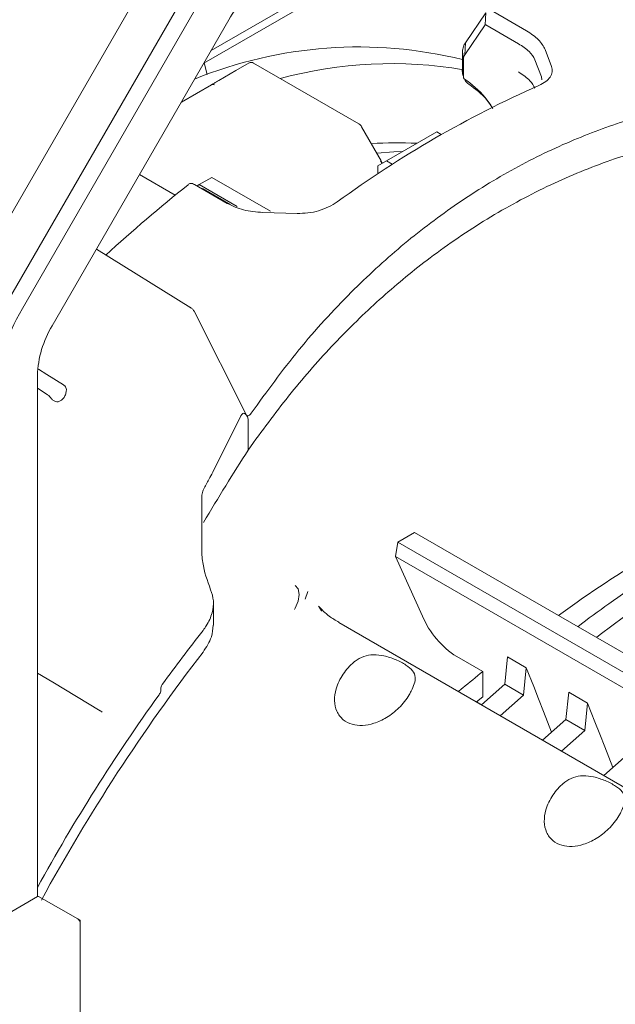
# Model space of a CAD drawing. Header units: millimetres. Extents: x 63 to 559, y 25 to 389.
# Tile 43 of 88: x 101 to 114, y 318 to 339. Entities that reach past the tile are written whole.
import ezdxf

# ---------------------------------------------------------------- set-up
doc = ezdxf.new("R2010")
doc.units = ezdxf.units.MM

msp = doc.modelspace()

# ---------------------------------------------------------------- linework, layer by layer
at = {"color": 7, "linetype": 'Continuous', "lineweight": 15}
for p, q in [((113.622, 342.959), (105.35, 338.184)), ((113.585, 342.76), (105.196, 337.918)), ((100.333, 333.349), (104.058, 339.8)), ((101.075, 332.92), (104.8, 339.372)), ((105.102, 339.197), (101.377, 332.746)), ((111.142, 338.98), (110.711, 338.35)), ((111.128, 338.725), (111.142, 338.98)), ((111.996, 338.604), (111.31, 339.001)), ((102.002, 332.385), (105.727, 338.837)), ((110.696, 338.095), (111.128, 338.725)), ((111.145, 338.727), (111.831, 338.33)), ((110.696, 338.095), (110.711, 338.35)), ((110.67, 337.994), (110.648, 338.164)), ((110.648, 338.164), (110.648, 337.792)), ((112.526, 337.849), (112.392, 338.208)), ((105.873, 337.763), (106.156, 337.927)), ((108.468, 336.638), (106.243, 337.923)), ((110.67, 337.623), (110.67, 337.994)), ((112.176, 337.992), (112.312, 337.634)), ((105.517, 337.558), (105.873, 337.763)), ((110.67, 337.623), (110.648, 337.792)), ((104.725, 337.1), (105.36, 337.467)), ((112.312, 337.634), (112.321, 337.568)), ((108.938, 335.863), (108.524, 336.581)), ((110.106, 336.472), (109.045, 335.86)), ((110.204, 336.415), (110.106, 336.472)), ((109.045, 335.86), (108.869, 335.758)), ((108.958, 335.809), (108.92, 335.852)), ((108.93, 335.858), (108.962, 335.812)), ((109.17, 335.788), (109.045, 335.86)), ((108.869, 335.758), (108.869, 335.591)), ((104.595, 335.139), (103.843, 335.573)), ((105.368, 335.513), (105.103, 335.36)), ((106.606, 334.799), (105.368, 335.513)), ((105.005, 335.361), (105.692, 334.965)), ((105.103, 335.36), (105.05, 335.329)), ((105.103, 335.36), (105.9, 334.9)), ((105.755, 334.94), (105.17, 335.277)), ((106.443, 334.774), (107.163, 334.753)), ((104.921, 332.765), (102.935, 334)), ((104.933, 332.754), (104.915, 332.768)), ((106.091, 330.518), (105.001, 332.681)), ((101.691, 320.351), (101.691, 331.339)), ((101.691, 331.069), (101.896, 330.94)), ((105.981, 330.485), (105.385, 329.299)), ((106.09, 330.518), (106.1, 330.499)), ((106.11, 330.477), (106.1, 330.499)), ((106.112, 330.476), (106.111, 330.478)), ((106.135, 330.42), (106.135, 329.766)), ((106.244, 329.922), (106.135, 329.766)), ((105.157, 328.714), (105.157, 328.786)), ((109.284, 327.826), (109.637, 328.03)), ((122.586, 320.555), (109.637, 328.03)), ((109.241, 327.524), (109.284, 327.826)), ((109.284, 327.826), (122.233, 320.35)), ((109.807, 326.265), (109.241, 327.524)), ((122.091, 320.106), (109.241, 327.524)), ((107.331, 326.626), (107.392, 326.781)), ((105.401, 326.074), (105.401, 326.549)), ((120.398, 318.998), (108.041, 326.131)), ((110.531, 325.412), (111.078, 325.096)), ((111.54, 324.829), (111.6, 325.407)), ((111.6, 325.407), (111.995, 325.179)), ((111.078, 324.565), (111.078, 325.096)), ((111.995, 325.179), (111.936, 324.6)), ((111.54, 324.829), (111.049, 324.398)), ((111.936, 324.6), (111.54, 324.829)), ((111.936, 324.6), (111.445, 324.167)), ((112.831, 324.084), (112.89, 324.662)), ((112.89, 324.662), (113.285, 324.434)), ((110.937, 324.463), (110.934, 324.461)), ((111.078, 324.565), (110.946, 324.458)), ((110.946, 324.458), (111.049, 324.398)), ((113.285, 324.434), (113.227, 323.855)), ((103.056, 324.242), (103.019, 324.266)), ((112.831, 324.084), (112.339, 323.653)), ((113.227, 323.855), (112.831, 324.084)), ((113.227, 323.855), (112.735, 323.422)), ((114.121, 323.339), (113.63, 322.908)), ((100.385, 319.597), (101.694, 320.353)), ((102.54, 319.882), (101.731, 320.349)), ((102.54, 319.882), (102.593, 319.851)), ((102.593, 319.79), (102.593, 319.851)), ((102.593, 316.646), (102.593, 319.79))]:
    msp.add_line(p, q, dxfattribs=at)
at = {"color": 7, "linetype": 'Continuous', "lineweight": 15, "flags": 128}
for points in [[(105.206, 337.934), (105.242, 337.79), (105.271, 337.679)], [(109.384, 336.055), (109.201, 336.048), (108.846, 336.023)], [(102.242, 331.14), (101.892, 331.361), (101.713, 331.474)], [(107.107, 326.404), (107.125, 326.434), (107.189, 326.58), (107.211, 326.721), (107.189, 326.838), (107.125, 326.91), (107.125, 326.91)], [(103.015, 324.269), (102.013, 324.871), (101.691, 325.064)], [(111.995, 325.179), (112.151, 324.783), (112.254, 324.519), (112.358, 324.255), (112.529, 323.82)], [(113.285, 324.434), (113.441, 324.038), (113.545, 323.774), (113.649, 323.51), (113.82, 323.075)]]:
    msp.add_lwpolyline(points, dxfattribs=at)
at = {"color": 7, "linetype": 'Continuous', "lineweight": 15}
for centre, radius, start, end in [((107.622, 337.792), 2.164, 121.9547, 151.1445), ((108.459, 329.124), 9.138, 76.1384, 112.219), ((109.158, 328.978), 8.933, 80.287, 105.2478), ((105.386, 337.41), 0.0629, 54.3835, 114.3132), ((121.477, 316.578), 22.816, 113.8228, 126.1718), ((109.27, 328.524), 7.718, 86.9003, 94.011), ((124.19, 311.043), 31.057, 128.4765, 132.6804), ((104.773, 330.694), 3.968, 148.8564, 178.0434), ((103.854, 331.266), 2.164, 148.8562, 178.0436), ((111.543, 327.005), 1.888, 203.0779, 237.5575), ((136.168, 301.713), 39.348, 141.9526, 144.0123), ((136.803, 301.184), 39.895, 142.4319, 151.4051), ((137.285, 300.905), 40.655, 144.3386, 151.107), ((102.95, 324.162), 0.125, 56.5335, 58.9933), ((101.709, 320.318), 0.0377, 54.3813, 114.3173), ((102.478, 319.785), 0.115, 2.6054, 57.3941)]:
    msp.add_arc(centre, radius, start, end, dxfattribs=at)
for centre, major_axis, ratio, start_param, end_param in [((105.446, 337.517), (0.1, 0.058), 0.00007, 4.737169, 5.497747), ((106.054, 330.035), (-0.013, 0.507), 0.271867, 5.567696, 6.75443), ((110.604, 316.305), (8.097, 22.127), 0.424577, 1.079994, 1.162847), ((106.22, 327.327), (1.552, -1.323), 0.205547, 0.577976, 0.649374)]:
    msp.add_ellipse(centre, major_axis=major_axis, ratio=ratio, start_param=start_param, end_param=end_param, dxfattribs=at)
for points, knots in [([(111.128, 338.725), (111.129, 338.726), (111.131, 338.728), (111.135, 338.729), (111.14, 338.729), (111.143, 338.727), (111.145, 338.727)], [0, 0, 0, 0, 0.249366, 0.500426, 0.750435, 1, 1, 1, 1]), ([(112.392, 338.208), (112.354, 338.278), (112.28, 338.418), (112.091, 338.542), (111.996, 338.604)], [0, 0, 0, 0, 0.499242, 1, 1, 1, 1]), ([(110.711, 338.35), (110.695, 338.324), (110.663, 338.273), (110.653, 338.2), (110.648, 338.164)], [0, 0, 0, 0, 0.498663, 1, 1, 1, 1]), ([(111.831, 338.33), (111.914, 338.277), (112.077, 338.17), (112.143, 338.051), (112.176, 337.992)], [0, 0, 0, 0, 0.500936, 1, 1, 1, 1]), ([(110.67, 337.994), (110.671, 338.014), (110.674, 338.053), (110.689, 338.081), (110.696, 338.095)], [0, 0, 0, 0, 0.50178, 1, 1, 1, 1]), ([(106.243, 337.923), (106.23, 337.929), (106.207, 337.939), (106.176, 337.936), (106.161, 337.929), (106.156, 337.927)], [0, 0, 0, 0, 0.460905, 0.807457, 1, 1, 1, 1]), ([(110.648, 337.792), (110.646, 337.764), (110.643, 337.713), (110.661, 337.66), (110.668, 337.637)], [0, 0, 0, 0, 0.564733, 1, 1, 1, 1]), ([(111.831, 337.735), (111.922, 337.675), (112.084, 337.567), (112.148, 337.445), (112.176, 337.391)], [0, 0, 0, 0, 0.55711, 1, 1, 1, 1]), ([(112.261, 337.45), (112.312, 337.476), (112.413, 337.527), (112.506, 337.626), (112.552, 337.734), (112.534, 337.811), (112.526, 337.849)], [0, 0, 0, 0, 0.2500879, 0.5006129, 0.7504833, 1, 1, 1, 1]), ([(105.36, 337.467), (105.36, 337.467), (105.38, 337.479), (105.411, 337.497), (105.439, 337.513), (105.449, 337.518)], [0, 0, 0, 0, 0.009574, 0.667499, 1, 1, 1, 1]), ([(110.688, 337.59), (110.686, 337.592), (110.681, 337.596), (110.675, 337.604), (110.671, 337.614), (110.67, 337.62), (110.67, 337.623)], [0, 0, 0, 0, 0.250257, 0.500042, 0.749962, 1, 1, 1, 1]), ([(111.291, 336.963), (111.239, 337.044), (111.069, 337.308), (110.845, 337.474), (110.688, 337.59)], [0, 0, 0, 0, 0.3036419, 1, 1, 1, 1]), ([(110.694, 337.583), (110.703, 337.566), (110.726, 337.522), (110.76, 337.496), (110.781, 337.479)], [0, 0, 0, 0, 0.383483, 1, 1, 1, 1]), ([(110.781, 337.479), (110.919, 337.379), (111.107, 337.241), (111.252, 337.023), (111.292, 336.964)], [0, 0, 0, 0, 0.727423, 1, 1, 1, 1]), ([(106.196, 330.546), (106.525, 330.997), (107.185, 331.904), (108.252, 333.069), (109.35, 334.079), (110.476, 334.941), (111.668, 335.682), (112.891, 336.281), (114.12, 336.736), (115.356, 337.057), (116.619, 337.262), (117.475, 337.29), (117.903, 337.304)], [0, 0, 0, 0, 0.109398, 0.219681, 0.317885, 0.416087, 0.51715, 0.618214, 0.712445, 0.806677, 0.903337, 1, 1, 1, 1]), ([(108.524, 336.581), (108.516, 336.592), (108.501, 336.616), (108.479, 336.631), (108.468, 336.638)], [0, 0, 0, 0, 0.4855485, 1, 1, 1, 1]), ([(117.83, 336.61), (117.356, 336.585), (116.404, 336.535), (115.021, 336.267), (113.691, 335.869), (112.412, 335.335), (111.163, 334.658), (110.007, 333.871), (108.953, 333.007), (107.994, 332.078), (107.081, 331.057), (106.523, 330.3), (106.244, 329.922)], [0, 0, 0, 0, 0.108131, 0.217064, 0.318707, 0.420348, 0.524951, 0.629555, 0.721129, 0.812704, 0.906351, 1, 1, 1, 1]), ([(104.866, 335.357), (104.873, 335.366), (104.887, 335.382), (104.92, 335.389), (104.959, 335.384), (104.99, 335.369), (105.005, 335.361)], [0, 0, 0, 0, 0.260058, 0.498548, 0.752077, 1, 1, 1, 1]), ([(105.692, 334.965), (105.802, 334.912), (106.023, 334.806), (106.303, 334.785), (106.443, 334.774)], [0, 0, 0, 0, 0.498401, 1, 1, 1, 1]), ([(107.163, 334.753), (107.239, 334.754), (107.393, 334.756), (107.621, 334.806), (107.835, 334.885), (107.952, 334.959), (108.01, 334.997)], [0, 0, 0, 0, 0.248822, 0.498896, 0.749272, 1, 1, 1, 1]), ([(104.999, 332.684), (104.988, 332.701), (104.972, 332.726), (104.949, 332.745), (104.941, 332.751)], [0, 0, 0, 0, 0.672407, 1, 1, 1, 1]), ([(102.3, 331.016), (102.295, 330.987), (102.284, 330.929), (102.243, 330.855), (102.189, 330.804), (102.13, 330.781), (102.071, 330.785), (102.025, 330.808), (102.002, 330.832), (101.995, 330.84)], [0, 0, 0, 0, 0.164389, 0.329205, 0.483561, 0.628877, 0.773262, 0.92421, 1, 1, 1, 1]), ([(102.242, 331.14), (102.251, 331.132), (102.27, 331.118), (102.292, 331.084), (102.302, 331.048), (102.301, 331.025), (102.3, 331.016)], [0, 0, 0, 0, 0.272885, 0.545929, 0.814716, 1, 1, 1, 1]), ([(101.995, 330.84), (101.987, 330.849), (101.972, 330.867), (101.945, 330.898), (101.919, 330.924), (101.903, 330.935), (101.896, 330.94)], [0, 0, 0, 0, 0.269482, 0.539271, 0.804107, 1, 1, 1, 1]), ([(106.1, 330.499), (106.104, 330.494), (106.112, 330.485), (106.133, 330.487), (106.158, 330.501), (106.18, 330.524), (106.193, 330.541), (106.196, 330.546)], [0, 0, 0, 0, 0.189235, 0.377306, 0.639779, 0.904964, 1, 1, 1, 1]), ([(105.193, 328.937), (105.231, 329.006), (105.296, 329.125), (105.359, 329.248), (105.385, 329.299)], [0, 0, 0, 0, 0.580088, 1, 1, 1, 1]), ([(105.157, 328.786), (105.16, 328.824), (105.164, 328.877), (105.187, 328.924), (105.193, 328.937)], [0, 0, 0, 0, 0.7165616, 1, 1, 1, 1]), ([(105.342, 326.823), (105.273, 327.011), (105.169, 327.297), (105.15, 327.725), (105.157, 328.167), (105.157, 328.499), (105.157, 328.714)], [0, 0, 0, 0, 0.313873, 0.478223, 0.662266, 1, 1, 1, 1]), ([(115.026, 327.817), (114.354, 327.407), (113.538, 326.91), (112.802, 326.373), (112.672, 326.278)], [0, 0, 0, 0, 0.8235889, 1, 1, 1, 1]), ([(115.301, 327.556), (114.768, 327.219), (113.995, 326.73), (113.296, 326.206), (113.079, 326.043)], [0, 0, 0, 0, 0.689742, 1, 1, 1, 1]), ([(115.69, 327.332), (115.157, 326.994), (114.385, 326.505), (113.688, 325.98), (113.471, 325.817)], [0, 0, 0, 0, 0.689613, 1, 1, 1, 1]), ([(105.342, 326.823), (105.367, 326.745), (105.419, 326.591), (105.38, 326.324), (105.29, 326.112), (105.205, 325.996), (105.181, 325.964)], [0, 0, 0, 0, 0.28191, 0.56271, 0.875666, 1, 1, 1, 1]), ([(108.047, 326.136), (107.976, 326.177), (107.809, 326.272), (107.687, 326.401), (107.617, 326.475)], [0, 0, 0, 0, 0.425766, 1, 1, 1, 1]), ([(107.668, 326.393), (107.671, 326.388), (107.677, 326.378), (107.676, 326.374), (107.676, 326.373)], [0, 0, 0, 0, 0.565487, 1, 1, 1, 1]), ([(105.181, 325.508), (105.252, 325.614), (105.375, 325.798), (105.387, 325.992), (105.392, 326.074)], [0, 0, 0, 0, 0.572856, 1, 1, 1, 1]), ([(108.385, 325.316), (108.444, 325.354), (108.561, 325.431), (108.778, 325.46), (109.01, 325.433), (109.252, 325.351), (109.466, 325.237), (109.612, 325.116), (109.667, 324.991), (109.644, 324.846), (109.59, 324.727), (109.554, 324.659), (109.547, 324.645)], [0, 0, 0, 0, 0.09384, 0.187457, 0.286561, 0.405676, 0.535796, 0.659135, 0.786322, 0.88794, 0.977851, 1, 1, 1, 1]), ([(108.385, 325.316), (108.378, 325.309), (108.282, 325.23), (108.117, 325.045), (107.979, 324.759), (107.941, 324.485), (107.989, 324.253), (108.121, 324.075), (108.317, 323.974), (108.545, 323.951), (108.796, 324), (109.064, 324.124), (109.327, 324.329), (109.479, 324.521), (109.541, 324.633), (109.547, 324.645)], [0, 0, 0, 0, 0.009069, 0.110519, 0.219377, 0.304809, 0.387597, 0.470723, 0.546536, 0.618925, 0.695427, 0.781397, 0.879307, 0.986887, 1, 1, 1, 1]), ([(111.078, 325.096), (110.936, 324.982), (110.762, 324.843), (110.593, 324.701), (110.562, 324.676)], [0, 0, 0, 0, 0.818699, 1, 1, 1, 1]), ([(104.292, 324.72), (104.292, 324.725), (104.291, 324.742), (104.297, 324.774), (104.312, 324.808), (104.325, 324.827), (104.329, 324.834)], [0, 0, 0, 0, 0.154235, 0.478372, 0.800189, 1, 1, 1, 1]), ([(104.255, 324.606), (104.262, 324.618), (104.277, 324.642), (104.291, 324.683), (104.292, 324.707), (104.292, 324.72)], [0, 0, 0, 0, 0.324504, 0.649026, 1, 1, 1, 1]), ([(112.805, 322.765), (112.797, 322.758), (112.701, 322.679), (112.536, 322.494), (112.399, 322.208), (112.361, 321.934), (112.409, 321.702), (112.541, 321.523), (112.736, 321.423), (112.964, 321.4), (113.215, 321.448), (113.483, 321.573), (113.747, 321.778), (113.899, 321.97), (113.96, 322.082), (113.967, 322.094)], [0, 0, 0, 0, 0.009069, 0.110519, 0.219377, 0.304809, 0.387597, 0.470723, 0.546536, 0.618925, 0.695427, 0.781397, 0.879307, 0.986887, 1, 1, 1, 1]), ([(112.805, 322.765), (112.864, 322.803), (112.981, 322.88), (113.197, 322.909), (113.429, 322.882), (113.671, 322.799), (113.886, 322.685), (114.031, 322.565), (114.086, 322.44), (114.064, 322.295), (114.01, 322.175), (113.974, 322.107), (113.967, 322.094)], [0, 0, 0, 0, 0.09384, 0.187457, 0.286561, 0.405676, 0.535796, 0.659136, 0.786322, 0.887939, 0.977851, 1, 1, 1, 1])]:
    msp.add_open_spline(points, degree=3, knots=knots, dxfattribs=at)

doc.saveas('drawing.dxf')
